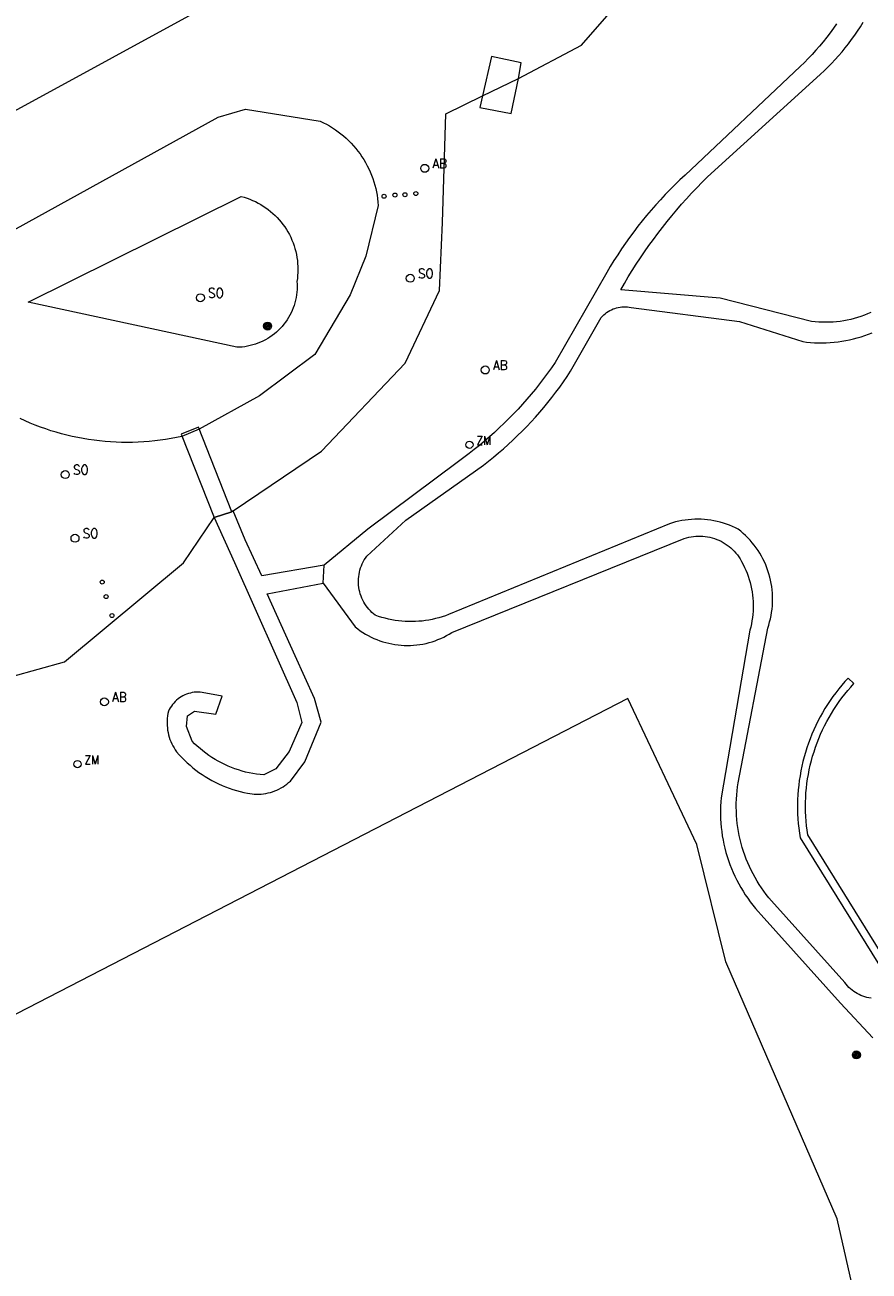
# Model space of a CAD drawing. Header units: metres. Extents: x 138165 to 154469, y 480134 to 494189.
# Tile 116 of 256: x 147111 to 147164, y 483323 to 483401. Entities that reach past the tile are written whole.
import ezdxf

# ---------------------------------------------------------------- set-up
doc = ezdxf.new("R2010")
doc.units = ezdxf.units.M
doc.header["$LTSCALE"] = 0.001
doc.header["$MEASUREMENT"] = 0
doc.layers.add('TOP-L-topo objecten punt', color=7, linetype='Continuous', lineweight=0)
doc.layers.add('TOP-L-topo objecten vlak', color=7, linetype='Continuous', lineweight=0)
doc.styles.add('Style-STANDARD', font='STANDARD.shx')

# ---------------------------------------------------------------- blocks, each defined once
blk = doc.blocks.new('24')
at = {"layer": 'TOP-L-topo objecten punt', "color": 7, "linetype": 'Continuous', "lineweight": 0}
for radius in [0.025, 0.0182, 0.0115, 0.005]:
    blk.add_circle((0, 0), radius, dxfattribs=at)
blk = doc.blocks.new('129')
at = {"layer": 'TOP-L-topo objecten punt', "color": 7, "linetype": 'Continuous', "lineweight": 0}
blk.add_circle((0, 0), 0.025, dxfattribs=at)
at = {"layer": 'TOP-L-topo objecten punt', "color": 7, "linetype": 'Continuous', "lineweight": 0, "style": 'Style-STANDARD'}
blk.add_text('SO', height=0.06, dxfattribs=at).set_placement((0.0483, 0))
blk = doc.blocks.new('304')
at = {"layer": 'TOP-L-topo objecten punt', "color": 7, "linetype": 'Continuous', "lineweight": 0}
blk.add_circle((0, 0), 0.0225, dxfattribs=at)
at = {"layer": 'TOP-L-topo objecten punt', "color": 7, "linetype": 'Continuous', "lineweight": 0, "style": 'Style-STANDARD'}
blk.add_text('ZM', height=0.054, dxfattribs=at).set_placement((0.0435, 0))
blk = doc.blocks.new('10')
at = {"layer": 'TOP-L-topo objecten punt', "linetype": 'Continuous', "lineweight": 0}
blk.add_circle((0, 0), 0.0125, dxfattribs=at)
blk = doc.blocks.new('11')
at = {"layer": 'TOP-L-topo objecten punt', "color": 7, "linetype": 'Continuous', "lineweight": 0}
blk.add_circle((0, 0), 0.025, dxfattribs=at)
at = {"layer": 'TOP-L-topo objecten punt', "color": 7, "linetype": 'Continuous', "lineweight": 0, "style": 'Style-STANDARD'}
blk.add_text('AB', height=0.06, dxfattribs=at).set_placement((0.0483, 0))

msp = doc.modelspace()

# ---------------------------------------------------------------- linework, layer by layer
at = {"layer": 'TOP-L-topo objecten vlak', "flags": 128}
for points in [[(147142.406, 483397.747), (147146.357, 483399.841), (147152.902, 483407.365), (147156.471, 483412.576), (147161.92, 483417.462), (147168.839, 483421.943), (147173.262, 483423.658), (147181.237, 483428.095)], [(147129.772, 483406.055), (147078.693, 483378.194)], [(147164.486, 483383.109), (147164.281, 483383.019), (147164.073, 483382.937), (147163.862, 483382.861), (147163.649, 483382.791), (147163.434, 483382.729), (147163.217, 483382.674), (147162.998, 483382.626), (147162.778, 483382.586), (147162.557, 483382.552), (147162.335, 483382.526), (147162.111, 483382.507), (147161.888, 483382.496), (147161.664, 483382.492), (147161.44, 483382.495), (147161.217, 483382.505), (147160.993, 483382.523), (147160.771, 483382.548), (147155.037, 483384.005), (147148.812, 483384.522), (147149.047, 483384.93), (147149.288, 483385.334), (147149.535, 483385.734), (147149.788, 483386.131), (147150.047, 483386.524), (147150.311, 483386.913), (147150.581, 483387.299), (147150.857, 483387.68), (147151.138, 483388.057), (147151.424, 483388.431), (147151.717, 483388.799), (147152.014, 483389.164), (147152.317, 483389.524), (147152.625, 483389.88), (147152.938, 483390.231), (147153.256, 483390.578), (147153.58, 483390.92), (147153.908, 483391.257), (147154.241, 483391.589), (147161.075, 483397.804), (147161.319, 483398.02), (147161.558, 483398.241), (147161.792, 483398.468), (147162.02, 483398.7), (147162.244, 483398.937), (147162.462, 483399.179), (147162.674, 483399.426), (147162.881, 483399.677), (147163.083, 483399.933), (147163.278, 483400.194), (147163.468, 483400.459), (147163.651, 483400.728), (147163.829, 483401.001), (147164, 483401.278)], [(147162.335, 483401.187), (147162.134, 483400.898), (147161.926, 483400.614), (147161.713, 483400.334), (147161.494, 483400.059), (147161.269, 483399.789), (147161.038, 483399.523), (147160.802, 483399.262), (147160.561, 483399.006), (147160.314, 483398.755), (147160.062, 483398.51), (147152.843, 483391.705), (147152.524, 483391.407), (147152.21, 483391.104), (147151.901, 483390.796), (147151.597, 483390.483), (147151.299, 483390.165), (147151.006, 483389.841), (147150.718, 483389.513), (147150.436, 483389.18), (147150.16, 483388.843), (147149.889, 483388.501), (147149.624, 483388.154), (147149.365, 483387.803), (147149.112, 483387.448), (147148.864, 483387.089), (147148.623, 483386.725), (147148.388, 483386.358), (147148.159, 483385.986), (147147.936, 483385.611), (147144.709, 483379.976), (147144.472, 483379.635), (147144.229, 483379.298), (147143.981, 483378.965), (147143.727, 483378.637), (147143.467, 483378.312), (147143.203, 483377.992), (147142.933, 483377.677), (147142.657, 483377.366), (147142.377, 483377.06), (147142.092, 483376.758), (147141.801, 483376.461), (147141.506, 483376.169), (147141.206, 483375.882), (147140.901, 483375.6), (147140.592, 483375.323), (147140.278, 483375.051), (147139.959, 483374.785), (147139.636, 483374.524), (147139.309, 483374.268), (147138.978, 483374.018), (147138.642, 483373.773), (147132.971, 483369.543), (147130.239, 483367.286)], [(147141.946, 483395.567), (147142.406, 483397.747), (147142.569, 483398.742), (147140.721, 483399.13), (147140.149, 483396.674), (147139.99, 483395.95), (147141.946, 483395.567)], [(147140.149, 483396.674), (147139.99, 483395.95), (147141.946, 483395.567), (147142.406, 483397.747)], [(147140.149, 483396.674), (147142.406, 483397.747)], [(147124.535, 483370.688), (147130.061, 483374.415), (147135.308, 483379.929), (147137.449, 483384.488), (147137.644, 483388.75), (147137.853, 483395.534), (147140.149, 483396.674)], [(147107.537, 483386.488), (147123.604, 483395.326), (147125.315, 483395.835), (147129.99, 483395.081), (147130.187, 483394.988), (147130.38, 483394.889), (147130.569, 483394.783), (147130.755, 483394.67), (147130.937, 483394.551), (147131.114, 483394.425), (147131.287, 483394.293), (147131.455, 483394.156), (147131.618, 483394.012), (147131.776, 483393.863), (147131.928, 483393.708), (147132.075, 483393.548), (147132.216, 483393.383), (147132.352, 483393.213), (147132.481, 483393.039), (147132.604, 483392.86), (147132.721, 483392.677), (147132.831, 483392.489), (147132.935, 483392.298), (147133.032, 483392.104), (147133.122, 483391.906), (147133.205, 483391.705), (147133.28, 483391.502), (147133.349, 483391.295), (147133.41, 483391.087), (147133.464, 483390.877), (147133.511, 483390.664), (147133.55, 483390.451), (147133.581, 483390.236), (147133.605, 483390.02), (147133.621, 483389.803), (147132.855, 483386.632), (147131.863, 483384.215)], [(147128.541, 483384.717), (147128.536, 483384.547), (147128.523, 483384.379), (147128.503, 483384.21), (147128.476, 483384.043), (147128.441, 483383.878), (147128.399, 483383.714), (147128.349, 483383.552), (147128.293, 483383.392), (147128.229, 483383.235), (147128.159, 483383.081), (147128.082, 483382.931), (147127.998, 483382.783), (147127.908, 483382.64), (147127.811, 483382.501), (147127.709, 483382.366), (147127.6, 483382.236), (147127.486, 483382.111), (147127.367, 483381.991), (147127.242, 483381.877), (147127.113, 483381.768), (147126.978, 483381.664), (147126.84, 483381.567), (147126.697, 483381.477), (147126.55, 483381.392), (147126.4, 483381.314), (147126.246, 483381.243), (147126.089, 483381.179), (147125.93, 483381.122), (147125.768, 483381.072), (147125.604, 483381.029), (147125.439, 483380.993), (147125.272, 483380.965), (147125.104, 483380.944), (147124.935, 483380.931), (147124.766, 483380.925), (147111.697, 483383.754), (147125.042, 483390.367), (147125.224, 483390.317), (147125.403, 483390.26), (147125.58, 483390.195), (147125.755, 483390.124), (147125.926, 483390.045), (147126.094, 483389.96), (147126.259, 483389.868), (147126.42, 483389.77), (147126.576, 483389.665), (147126.729, 483389.554), (147126.877, 483389.437), (147127.02, 483389.314), (147127.158, 483389.186), (147127.29, 483389.052), (147127.418, 483388.913), (147127.539, 483388.769), (147127.655, 483388.62), (147127.765, 483388.466), (147127.868, 483388.309), (147127.965, 483388.147), (147128.056, 483387.982), (147128.139, 483387.813), (147128.216, 483387.641), (147128.286, 483387.466), (147128.349, 483387.288), (147128.405, 483387.108), (147128.454, 483386.926), (147128.495, 483386.742), (147128.529, 483386.557), (147128.555, 483386.37), (147128.574, 483386.183), (147128.585, 483385.994), (147128.589, 483385.806), (147128.585, 483385.617), (147128.574, 483385.429), (147128.555, 483385.242), (147128.529, 483385.055), (147128.539, 483384.886), (147128.541, 483384.717)], [(147131.863, 483384.215), (147129.655, 483380.468), (147126.19, 483377.892), (147122.412, 483375.798), (147121.326, 483375.343), (147120.987, 483375.272), (147120.647, 483375.208), (147120.305, 483375.152), (147119.963, 483375.103), (147119.619, 483375.061), (147119.274, 483375.027), (147118.929, 483375.001), (147118.583, 483374.982), (147118.237, 483374.971), (147117.891, 483374.967), (147117.544, 483374.971), (147117.198, 483374.983), (147116.853, 483375.002), (147116.507, 483375.028), (147116.163, 483375.062), (147115.819, 483375.104), (147115.476, 483375.153), (147115.135, 483375.21), (147114.794, 483375.274), (147114.455, 483375.346), (147114.118, 483375.425), (147113.783, 483375.511), (147113.45, 483375.605), (147113.118, 483375.706), (147112.789, 483375.814), (147112.463, 483375.929), (147112.139, 483376.051), (147111.818, 483376.181), (147111.499, 483376.317), (147111.184, 483376.461)], [(147164.492, 483340.181), (147164.362, 483340.2), (147164.234, 483340.226), (147164.108, 483340.259), (147163.984, 483340.299), (147163.862, 483340.346), (147163.743, 483340.399), (147163.627, 483340.46), (147163.515, 483340.526), (147163.406, 483340.599), (147163.302, 483340.678), (147163.203, 483340.762), (147163.108, 483340.852), (147163.018, 483340.948), (147162.934, 483341.047), (147162.856, 483341.152), (147158.257, 483346.271), (147158.092, 483346.467), (147157.933, 483346.667), (147157.779, 483346.872), (147157.631, 483347.08), (147157.49, 483347.294), (147157.354, 483347.511), (147157.225, 483347.731), (147157.102, 483347.956), (147156.985, 483348.183), (147156.875, 483348.414), (147156.771, 483348.648), (147156.674, 483348.885), (147156.584, 483349.125), (147156.501, 483349.366), (147156.424, 483349.611), (147156.355, 483349.857), (147156.292, 483350.105), (147156.237, 483350.355), (147156.189, 483350.606), (147156.148, 483350.859), (147156.114, 483351.112), (147156.087, 483351.367), (147156.067, 483351.622), (147156.055, 483351.878), (147156.05, 483352.133), (147156.052, 483352.389), (147156.062, 483352.645), (147156.078, 483352.9), (147156.102, 483353.155), (147156.134, 483353.409), (147156.172, 483353.662), (147158.019, 483363.346), (147158.082, 483363.539), (147158.139, 483363.734), (147158.188, 483363.93), (147158.229, 483364.129), (147158.264, 483364.329), (147158.291, 483364.53), (147158.31, 483364.732), (147158.322, 483364.934), (147158.327, 483365.137), (147158.324, 483365.34), (147158.314, 483365.542), (147158.296, 483365.744), (147158.271, 483365.945), (147158.239, 483366.146), (147158.199, 483366.344), (147158.152, 483366.542), (147158.097, 483366.737), (147158.036, 483366.93), (147157.967, 483367.121), (147157.892, 483367.309), (147157.809, 483367.495), (147157.72, 483367.677), (147157.624, 483367.855), (147157.522, 483368.031), (147157.413, 483368.202), (147157.298, 483368.369), (147157.177, 483368.531), (147157.05, 483368.69), (147156.917, 483368.843), (147156.779, 483368.991), (147156.635, 483369.135), (147156.486, 483369.272), (147156.333, 483369.405), (147156.174, 483369.531), (147155.993, 483369.622), (147155.81, 483369.707), (147155.623, 483369.784), (147155.433, 483369.855), (147155.241, 483369.918), (147155.047, 483369.975), (147154.85, 483370.024), (147154.652, 483370.066), (147154.453, 483370.1), (147154.253, 483370.127), (147154.051, 483370.147), (147153.849, 483370.159), (147153.647, 483370.164), (147153.445, 483370.162), (147153.243, 483370.152), (147153.041, 483370.134), (147152.84, 483370.109), (147152.641, 483370.077), (147152.442, 483370.037), (147152.246, 483369.99), (147152.051, 483369.935), (147151.858, 483369.874), (147138.026, 483364.197), (147137.826, 483364.123), (147137.624, 483364.055), (147137.42, 483363.994), (147137.214, 483363.939), (147137.006, 483363.892), (147136.797, 483363.851), (147136.586, 483363.817), (147136.375, 483363.79), (147136.163, 483363.771), (147135.95, 483363.758), (147135.737, 483363.752), (147135.524, 483363.753), (147135.311, 483363.761), (147135.098, 483363.777), (147134.886, 483363.799), (147134.675, 483363.828), (147134.465, 483363.864), (147134.256, 483363.908), (147134.049, 483363.958), (147133.844, 483364.014), (147133.64, 483364.078), (147133.439, 483364.148), (147133.331, 483364.234), (147133.227, 483364.325), (147133.128, 483364.422), (147133.034, 483364.523), (147132.946, 483364.63), (147132.863, 483364.741), (147132.786, 483364.856), (147132.716, 483364.975), (147132.652, 483365.097), (147132.594, 483365.223), (147132.543, 483365.351), (147132.498, 483365.482), (147132.461, 483365.615), (147132.43, 483365.75), (147132.407, 483365.886), (147132.391, 483366.024), (147132.381, 483366.162), (147132.38, 483366.3), (147132.385, 483366.438), (147132.398, 483366.576), (147132.417, 483366.712), (147132.444, 483366.848), (147132.478, 483366.982), (147132.519, 483367.114), (147132.567, 483367.244), (147132.621, 483367.371), (147132.682, 483367.495), (147132.75, 483367.616), (147132.823, 483367.733), (147132.903, 483367.846), (147135.352, 483370.1), (147140.22, 483373.557), (147140.538, 483373.804), (147140.852, 483374.056), (147141.162, 483374.313), (147141.467, 483374.576), (147141.768, 483374.844), (147142.063, 483375.117), (147142.355, 483375.395), (147142.641, 483375.678), (147142.923, 483375.965), (147143.199, 483376.258), (147143.471, 483376.555), (147143.737, 483376.857), (147143.999, 483377.163), (147144.254, 483377.474), (147144.505, 483377.789), (147144.75, 483378.109), (147144.99, 483378.432), (147145.224, 483378.76), (147145.452, 483379.092), (147145.675, 483379.427), (147147.593, 483382.788), (147147.669, 483382.874), (147147.751, 483382.956), (147147.838, 483383.032), (147147.929, 483383.102), (147148.024, 483383.167), (147148.123, 483383.226), (147148.225, 483383.279), (147148.331, 483383.325), (147148.439, 483383.365), (147148.549, 483383.398), (147148.662, 483383.424), (147148.775, 483383.444), (147148.89, 483383.456), (147149.005, 483383.461), (147149.12, 483383.459), (147149.235, 483383.45), (147149.349, 483383.434), (147149.462, 483383.411), (147156.258, 483382.537), (147160.211, 483381.284), (147160.456, 483381.254), (147160.701, 483381.231), (147160.947, 483381.215), (147161.194, 483381.207), (147161.44, 483381.206), (147161.687, 483381.211), (147161.933, 483381.225), (147162.179, 483381.245), (147162.424, 483381.273), (147162.668, 483381.307), (147162.911, 483381.349), (147163.153, 483381.398), (147163.393, 483381.454), (147163.631, 483381.517), (147163.867, 483381.587), (147164.102, 483381.664), (147164.334, 483381.748), (147164.563, 483381.838)], [(147123.343, 483370.28), (147124.448, 483370.63), (147122.36, 483375.93), (147121.267, 483375.491), (147123.343, 483370.28)], [(147083.079, 483358.644), (147087.828, 483355.595), (147094.159, 483354.201), (147102.29, 483354.462), (147106.178, 483356.066), (147109.001, 483359.854), (147113.971, 483361.236), (147121.417, 483367.435), (147123.343, 483370.28)], [(147123.343, 483370.28), (147124.609, 483367.454), (147128.525, 483358.682), (147128.843, 483357.427), (147128.052, 483355.621), (147127.208, 483354.543), (147126.449, 483354.152), (147126.219, 483354.174), (147125.99, 483354.203), (147125.762, 483354.24), (147125.536, 483354.284), (147125.311, 483354.336), (147125.088, 483354.395), (147124.866, 483354.462), (147124.648, 483354.536), (147124.431, 483354.617), (147124.218, 483354.705), (147124.008, 483354.8), (147123.801, 483354.902), (147123.597, 483355.011), (147123.397, 483355.126), (147123.201, 483355.248), (147123.009, 483355.376), (147122.822, 483355.511), (147122.639, 483355.652), (147122.46, 483355.799), (147122.287, 483355.951), (147122.119, 483356.109), (147121.956, 483356.273), (147121.603, 483357.182), (147121.677, 483357.854), (147122.107, 483358.149), (147123.457, 483357.947), (147123.845, 483359.081), (147122.587, 483359.322), (147122.464, 483359.334), (147122.341, 483359.339), (147122.218, 483359.336), (147122.095, 483359.325), (147121.972, 483359.307), (147121.852, 483359.282), (147121.733, 483359.249), (147121.616, 483359.209), (147121.502, 483359.162), (147121.391, 483359.108), (147121.283, 483359.047), (147121.18, 483358.98), (147121.081, 483358.907), (147120.986, 483358.828), (147120.896, 483358.743), (147120.812, 483358.653), (147120.733, 483358.558), (147120.661, 483358.458), (147120.594, 483358.354), (147120.534, 483358.246), (147120.481, 483358.135), (147120.45, 483357.99), (147120.425, 483357.843), (147120.408, 483357.696), (147120.398, 483357.547), (147120.395, 483357.399), (147120.399, 483357.25), (147120.411, 483357.102), (147120.43, 483356.955), (147120.456, 483356.808), (147120.488, 483356.663), (147120.528, 483356.52), (147120.575, 483356.379), (147120.629, 483356.241), (147120.689, 483356.105), (147120.755, 483355.972), (147120.829, 483355.842), (147120.908, 483355.717), (147120.993, 483355.595), (147121.15, 483355.417), (147121.313, 483355.243), (147121.481, 483355.075), (147121.654, 483354.912), (147121.831, 483354.754), (147122.014, 483354.601), (147122.201, 483354.455), (147122.392, 483354.314), (147122.588, 483354.179), (147122.788, 483354.05), (147122.991, 483353.927), (147123.199, 483353.81), (147123.409, 483353.7), (147123.623, 483353.596), (147123.84, 483353.499), (147124.06, 483353.409), (147124.283, 483353.325), (147124.508, 483353.248), (147124.735, 483353.178), (147124.964, 483353.115), (147125.195, 483353.059), (147125.428, 483353.01), (147125.571, 483352.984), (147125.715, 483352.965), (147125.859, 483352.953), (147126.004, 483352.948), (147126.149, 483352.949), (147126.294, 483352.958), (147126.438, 483352.974), (147126.582, 483352.996), (147126.724, 483353.025), (147126.864, 483353.061), (147127.003, 483353.104), (147127.14, 483353.153), (147127.274, 483353.209), (147127.405, 483353.271), (147127.533, 483353.339), (147127.657, 483353.414), (147127.778, 483353.494), (147127.895, 483353.58), (147128.008, 483353.671), (147128.116, 483353.768), (147129.029, 483354.978), (147130.042, 483357.45), (147129.638, 483358.944), (147128.417, 483361.609), (147126.672, 483365.493), (147130.172, 483366.16)], [(147124.535, 483370.688), (147124.448, 483370.63), (147123.343, 483370.28)], [(147130.239, 483367.286), (147126.337, 483366.612), (147125.296, 483368.867), (147124.535, 483370.688)], [(147130.172, 483366.16), (147132.183, 483363.419), (147132.338, 483363.298), (147132.497, 483363.183), (147132.66, 483363.074), (147132.827, 483362.972), (147132.998, 483362.876), (147133.173, 483362.786), (147133.351, 483362.703), (147133.532, 483362.627), (147133.715, 483362.558), (147133.901, 483362.495), (147134.09, 483362.44), (147134.28, 483362.392), (147134.472, 483362.352), (147134.665, 483362.318), (147134.86, 483362.292), (147135.055, 483362.273), (147135.251, 483362.262), (147135.447, 483362.258), (147135.644, 483362.262), (147135.84, 483362.273), (147136.035, 483362.291), (147136.23, 483362.317), (147136.423, 483362.35), (147136.615, 483362.391), (147136.805, 483362.439), (147136.994, 483362.494), (147137.18, 483362.556), (147137.364, 483362.625), (147137.545, 483362.701), (147137.723, 483362.783), (147137.897, 483362.873), (147138.069, 483362.969), (147138.236, 483363.071), (147152.788, 483368.955), (147152.93, 483368.999), (147153.074, 483369.035), (147153.22, 483369.065), (147153.367, 483369.087), (147153.516, 483369.101), (147153.664, 483369.109), (147153.813, 483369.108), (147153.962, 483369.101), (147154.11, 483369.086), (147154.257, 483369.064), (147154.402, 483369.034), (147154.547, 483368.997), (147154.689, 483368.953), (147154.829, 483368.903), (147154.966, 483368.845), (147155.1, 483368.78), (147155.23, 483368.709), (147155.357, 483368.631), (147155.48, 483368.548), (147155.599, 483368.458), (147155.713, 483368.362), (147155.822, 483368.261), (147155.926, 483368.154), (147156.024, 483368.043), (147156.117, 483367.927), (147156.204, 483367.806), (147156.285, 483367.681), (147156.388, 483367.507), (147156.484, 483367.33), (147156.574, 483367.149), (147156.657, 483366.965), (147156.734, 483366.778), (147156.804, 483366.589), (147156.867, 483366.397), (147156.923, 483366.203), (147156.972, 483366.007), (147157.014, 483365.81), (147157.049, 483365.611), (147157.076, 483365.411), (147157.097, 483365.21), (147157.11, 483365.008), (147157.115, 483364.806), (147157.114, 483364.605), (147157.105, 483364.403), (147157.089, 483364.202), (147157.066, 483364.001), (147157.035, 483363.801), (147156.998, 483363.603), (147156.953, 483363.406), (147156.901, 483363.211), (147155.101, 483352.728), (147155.079, 483352.463), (147155.064, 483352.197), (147155.057, 483351.931), (147155.058, 483351.664), (147155.066, 483351.398), (147155.082, 483351.132), (147155.105, 483350.867), (147155.136, 483350.603), (147155.174, 483350.339), (147155.22, 483350.077), (147155.273, 483349.816), (147155.334, 483349.557), (147155.402, 483349.299), (147155.477, 483349.044), (147155.56, 483348.791), (147155.65, 483348.54), (147155.747, 483348.292), (147155.85, 483348.047), (147155.961, 483347.805), (147156.079, 483347.566), (147156.203, 483347.331), (147156.335, 483347.099), (147156.472, 483346.871), (147156.616, 483346.647), (147156.767, 483346.428), (147156.923, 483346.212), (147157.086, 483346.001), (147157.255, 483345.795), (147157.429, 483345.594), (147157.609, 483345.398), (147162.586, 483339.869), (147164.606, 483337.701)], [(147130.172, 483366.16), (147130.239, 483367.286)], [(147165.438, 483342.494), (147160.528, 483350.394), (147160.485, 483350.685), (147160.45, 483350.976), (147160.423, 483351.268), (147160.403, 483351.56), (147160.391, 483351.853), (147160.386, 483352.146), (147160.389, 483352.439), (147160.4, 483352.732), (147160.418, 483353.025), (147160.444, 483353.317), (147160.477, 483353.608), (147160.518, 483353.899), (147160.567, 483354.188), (147160.623, 483354.475), (147160.686, 483354.762), (147160.757, 483355.046), (147160.835, 483355.329), (147160.921, 483355.609), (147161.014, 483355.887), (147161.114, 483356.163), (147161.221, 483356.436), (147161.336, 483356.706), (147161.457, 483356.973), (147161.585, 483357.236), (147161.72, 483357.496), (147161.862, 483357.753), (147162.01, 483358.006), (147162.165, 483358.255), (147162.326, 483358.5), (147162.494, 483358.74), (147162.668, 483358.976), (147162.848, 483359.208), (147163.034, 483359.435), (147163.225, 483359.657), (147163.423, 483359.873), (147163.057, 483360.215), (147162.855, 483359.993), (147162.658, 483359.765), (147162.468, 483359.533), (147162.283, 483359.296), (147162.104, 483359.055), (147161.932, 483358.808), (147161.766, 483358.558), (147161.606, 483358.303)], [(147171.103, 483334.381), (147168.977, 483316.697), (147172.482, 483307.445), (147181.142, 483292.084), (147177.758, 483268.091), (147174.984, 483263.805), (147159.468, 483256.662), (147158.079, 483260.265), (147169.606, 483264.603), (147174.337, 483268.105), (147176.151, 483279.706), (147176.983, 483287.708), (147175.9, 483292.287), (147169.029, 483304.06), (147165.756, 483311.453), (147162.38, 483326.356), (147155.396, 483342.454), (147153.582, 483349.795), (147149.259, 483358.938), (147093.819, 483330.366), (147086.776, 483316.253)], [(147161.606, 483358.303), (147161.453, 483358.045), (147161.306, 483357.782), (147161.167, 483357.516), (147161.034, 483357.247), (147160.908, 483356.974), (147160.789, 483356.698), (147160.677, 483356.419), (147160.572, 483356.137), (147160.475, 483355.853), (147160.384, 483355.567), (147160.302, 483355.278), (147160.226, 483354.987), (147160.158, 483354.694), (147160.098, 483354.4), (147160.045, 483354.104), (147159.999, 483353.807), (147159.961, 483353.509), (147159.931, 483353.21), (147159.909, 483352.91), (147159.894, 483352.61), (147159.887, 483352.309), (147159.887, 483352.009), (147159.895, 483351.709), (147159.911, 483351.408), (147159.934, 483351.109), (147159.966, 483350.81), (147160.004, 483350.512), (147160.051, 483350.215), (147165.014, 483342.23)]]:
    msp.add_lwpolyline(points, dxfattribs=at)

# ---------------------------------------------------------------- block references
at = {"layer": 'TOP-L-topo objecten punt', "xscale": 10, "yscale": 10, "zscale": 10}
for name, p in [('11', (147136.534, 483392.132)), ('10', (147133.986, 483390.383)), ('10', (147134.669, 483390.458)), ('10', (147135.296, 483390.481)), ('10', (147135.977, 483390.554)), ('129', (147135.631, 483385.248)), ('129', (147122.482, 483384.027)), ('24', (147126.69, 483382.259)), ('11', (147140.326, 483379.506)), ('304', (147139.335, 483374.823)), ('129', (147114.019, 483372.959)), ('129', (147114.626, 483368.975)), ('10', (147116.331, 483366.226)), ('10', (147116.577, 483365.317)), ('10', (147116.939, 483364.132)), ('11', (147116.469, 483358.729)), ('304', (147114.782, 483354.831)), ('24', (147163.575, 483336.621))]:
    msp.add_blockref(name, p, dxfattribs=at)

doc.saveas('drawing.dxf')
